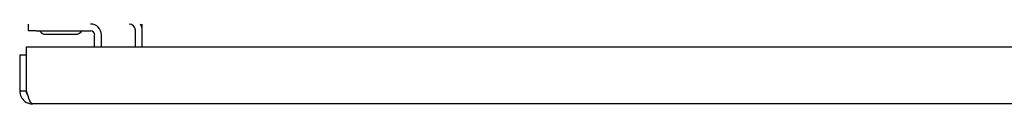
# Model space of a CAD drawing. Extents: x 807 to 1172, y 30 to 260.
# Tile 75 of 214: x 880.96 to 896.07, y 233.94 to 235.17. Entities that reach past the tile are written whole.
import ezdxf

# ---------------------------------------------------------------- set-up
doc = ezdxf.new("R2010")
doc.units = 0
doc.header["$LTSCALE"] = 4
doc.header["$MEASUREMENT"] = 0
doc.layers.get('0').update_dxf_attribs({"linetype": 'CONTINUOUS'})

msp = doc.modelspace()

# ---------------------------------------------------------------- linework, layer by layer
for p, q in [((881.091, 235.168), (881.091, 235.064)), ((881.216, 235.064), (881.091, 235.064)), ((881.216, 235.064), (882.05, 235.064)), ((882.737, 234.819), (882.737, 235.075)), ((882.841, 235.075), (882.841, 235.168)), ((882.841, 234.819), (882.841, 235.075)), ((881.359, 235.012), (881.823, 235.012)), ((882.112, 234.819), (882.112, 235.002)), ((882.216, 234.819), (882.216, 235.002)), ((881.067, 234.142), (881.067, 234.819)), ((881.067, 234.819), (909.857, 234.819)), ((881.066, 234.694), (880.962, 234.694)), ((880.962, 234.694), (880.962, 234.142)), ((881.066, 234.142), (881.066, 234.694)), ((881.066, 234.142), (880.962, 234.142)), ((909.764, 233.944), (881.16, 233.944))]:
    msp.add_line(p, q)
for centre, radius, start, end in [((881.251, 235.033), 0.0312, 40.7848, 90), ((881.931, 235.033), 0.0312, 90, 139.2152), ((882.05, 235.002), 0.167, 0, 90), ((882.05, 235.002), 0.0625, 0, 90), ((882.643, 235.075), 0.0938, 0, 90), ((882.643, 235.075), 0.198, 0, 28.2997), ((881.365, 235.132), 0.12, 220.7848, 266.0521), ((881.359, 235.044), 0.0312, 266.0521, 270), ((881.823, 235.044), 0.0312, 270, 273.9479), ((881.817, 235.132), 0.12, 273.9479, 319.2152)]:
    msp.add_arc(centre, radius, start, end)
for points, knots in [([(880.962, 234.142), (880.962, 234.08), (880.993, 234.019), (881.042, 233.983), (881.076, 233.958), (881.118, 233.944), (881.16, 233.944)], [0, 0, 0, 0, 0.935327, 0.935327, 0.935327, 1.570796, 1.570796, 1.570796, 1.570796]), ([(881.083, 234.088), (881.08, 234.092), (881.077, 234.097), (881.075, 234.102), (881.069, 234.114), (881.066, 234.128), (881.066, 234.142)], [0.957768, 0.957768, 0.957768, 0.957768, 1.1271971, 1.1271971, 1.1271971, 1.5707963, 1.5707963, 1.5707963, 1.5707963]), ([(881.16, 233.944), (881.141, 233.944), (881.123, 233.975), (881.104, 234.025), (881.092, 234.058), (881.079, 234.1), (881.067, 234.142)], [0, 0, 0, 0, 0.935327, 0.935327, 0.935327, 1.570796, 1.570796, 1.570796, 1.570796])]:
    msp.add_open_spline(points, degree=3, knots=knots)

doc.saveas('drawing.dxf')
